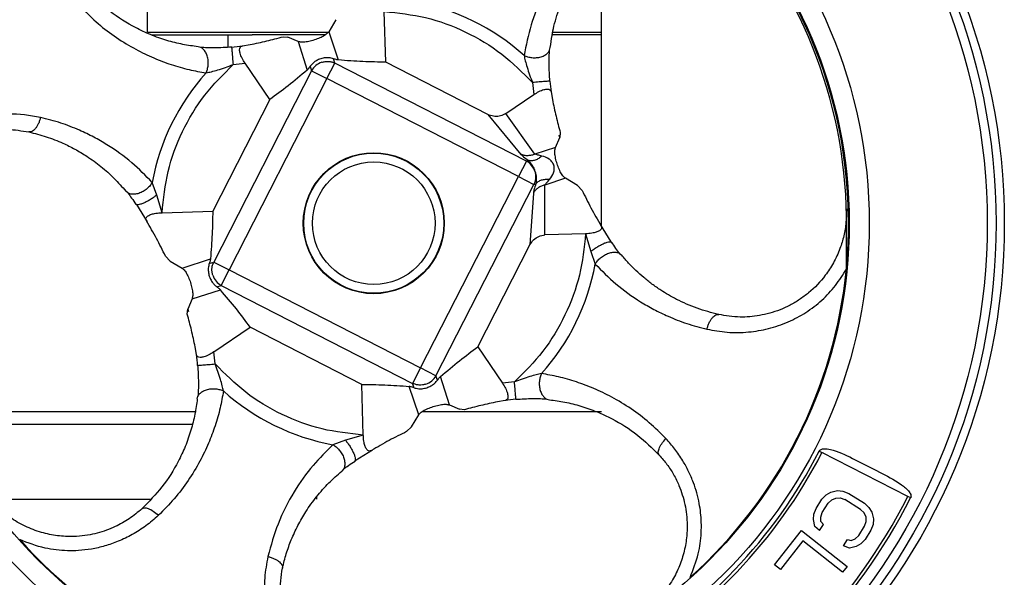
# Model space of a CAD drawing. Header units: millimetres. Extents: x 181 to 1242, y 71 to 1037.
# Tile 29 of 30: x 1129 to 1242, y 604 to 668. Entities that reach past the tile are written whole.
import ezdxf

# ---------------------------------------------------------------- set-up
doc = ezdxf.new("R2010")
doc.units = ezdxf.units.MM

msp = doc.modelspace()

# ---------------------------------------------------------------- linework, layer by layer
at = {"color": 7, "linetype": 'Continuous', "lineweight": 25}
for p, q in [((1144.1, 666.38), (1144.1, 674.38)), ((1195.92, 666.38), (1195.92, 674.38)), ((1171.29, 662.97), (1171.12, 668.76)), ((1165.6, 667.82), (1164.78, 666.45)), ((1144.1, 666.38), (1164.71, 666.38)), ((1144.53, 666.08), (1156.05, 666.08)), ((1153.26, 666.08), (1153.26, 664.67)), ((1164.37, 666.08), (1156.05, 666.08)), ((1159.56, 665.88), (1160.12, 665.82)), ((1161.29, 665.32), (1160.12, 665.82)), ((1164.78, 666.45), (1165.86, 663.22)), ((1195.92, 666.08), (1190.29, 666.08)), ((1190.35, 666.38), (1195.92, 666.38)), ((1195.92, 666.08), (1195.92, 666.38)), ((1195.92, 644.37), (1195.92, 666.08)), ((1150.16, 664.65), (1149.87, 664.73)), ((1154.92, 664.83), (1155.8, 664.98)), ((1161.29, 665.32), (1162.31, 662.07)), ((1190, 664.34), (1190.08, 664.63)), ((1165.48, 662.86), (1165.32, 663.36)), ((1153.86, 662.69), (1155.23, 662.85)), ((1158.05, 658.69), (1155.23, 662.85)), ((1162.66, 662.5), (1162.82, 662)), ((1164.58, 661.1), (1165.48, 662.86)), ((1187.35, 651.68), (1165.48, 662.86)), ((1182.96, 657.01), (1171.29, 662.97)), ((1162.82, 662), (1151.64, 640.14)), ((1162.82, 662), (1164.58, 661.1)), ((1164.58, 661.1), (1153.4, 639.24)), ((1186.44, 649.92), (1164.58, 661.1)), ((1188.04, 660.64), (1188.2, 659.27)), ((1184.99, 657.1), (1188.2, 659.27)), ((1190.17, 659.58), (1190.32, 658.7)), ((1158.05, 658.69), (1151.53, 645.95)), ((1182.96, 657.01), (1186.72, 652.44)), ((1188.31, 652.47), (1184.99, 657.1)), ((1190.67, 653.21), (1191.17, 654.37)), ((1191.22, 654.94), (1191.17, 654.37)), ((1190.67, 653.21), (1188.31, 652.47)), ((1187.35, 651.68), (1186.44, 649.92)), ((1187.57, 651.75), (1187.35, 651.68)), ((1175.26, 628.05), (1186.44, 649.92)), ((1186.44, 649.92), (1188.21, 649.02)), ((1145.14, 647.8), (1144.63, 649.24)), ((1176.44, 649.31), (1176.39, 649.29)), ((1177.02, 627.15), (1188.21, 649.02)), ((1188.21, 649.02), (1188.43, 649.09)), ((1191.8, 649.72), (1189.46, 648.94)), ((1189.47, 643.24), (1189.46, 648.94)), ((1193.17, 648.9), (1191.8, 649.72)), ((1193.17, 648.9), (1193.72, 648.32)), ((1141.84, 648.04), (1141.62, 648.23)), ((1145.74, 645.78), (1145.14, 647.8)), ((1188.15, 648.03), (1187.76, 642.13)), ((1142.82, 646.7), (1142.72, 646.77)), ((1142.82, 646.7), (1144.04, 644.73)), ((1145.74, 645.78), (1151.53, 645.95)), ((1161.92, 644.62), (1161.87, 644.6)), ((1177.92, 644.53), (1177.97, 644.55)), ((1197.03, 642.45), (1195.81, 644.42)), ((1194.11, 643.38), (1189.47, 643.24)), ((1194.11, 643.38), (1194.71, 641.35)), ((1181.8, 630.47), (1187.76, 642.13)), ((1197.03, 642.45), (1197.13, 642.38)), ((1194.71, 641.35), (1195.21, 639.92)), ((1198, 641.11), (1198.23, 640.92)), ((1146.68, 640.26), (1146.13, 640.83)), ((1146.68, 640.26), (1148.05, 639.44)), ((1148.05, 639.44), (1151.28, 640.52)), ((1151.14, 639.98), (1151.64, 640.14)), ((1151.64, 640.14), (1153.4, 639.24)), ((1163.41, 639.84), (1163.46, 639.86)), ((1152.5, 637.48), (1153.4, 639.24)), ((1153.4, 639.24), (1175.26, 628.05)), ((1149.18, 635.94), (1152.43, 636.96)), ((1152, 637.31), (1152.5, 637.48)), ((1152.5, 637.48), (1174.36, 626.29)), ((1149.18, 635.94), (1148.68, 634.78)), ((1148.62, 634.21), (1148.68, 634.78)), ((1151.65, 629.88), (1155.81, 632.7)), ((1168.55, 626.18), (1155.81, 632.7)), ((1149.67, 629.58), (1149.52, 630.45)), ((1151.81, 628.51), (1151.65, 629.88)), ((1181.8, 630.47), (1184.62, 626.3)), ((1175.26, 628.05), (1174.36, 626.29)), ((1177.02, 627.15), (1175.26, 628.05)), ((1174.52, 625.79), (1174.36, 626.29)), ((1177.19, 626.65), (1177.02, 627.15)), ((1178.56, 623.83), (1177.54, 627.09)), ((1185.99, 626.46), (1184.62, 626.3)), ((1168.72, 620.39), (1168.55, 626.18)), ((1175.06, 622.7), (1173.98, 625.94)), ((1149.77, 624.52), (1149.85, 624.82)), ((1184.92, 624.32), (1184.05, 624.18)), ((1189.68, 624.5), (1189.98, 624.42)), ((1120.39, 623.08), (1149.63, 623.08)), ((1175.48, 623.08), (1195.92, 623.08)), ((1178.56, 623.83), (1179.72, 623.33)), ((1180.29, 623.28), (1179.72, 623.33)), ((1174.24, 621.33), (1175.06, 622.7)), ((1174.24, 621.33), (1173.67, 620.78)), ((1166.7, 619.79), (1165.26, 619.29)), ((1168.72, 620.39), (1166.7, 619.79)), ((1167.8, 617.47), (1169.77, 618.69)), ((1220.79, 618.56), (1221.1, 618.4)), ((1230.92, 613.38), (1221.1, 618.4)), ((1167.8, 617.47), (1167.73, 617.37)), ((1221.22, 618.35), (1221.28, 618.31)), ((1166.46, 616.5), (1166.26, 616.27)), ((1222.1, 613.88), (1222.87, 614.05)), ((1222.87, 614.05), (1223.49, 613.98)), ((1223.49, 613.98), (1224.16, 613.73)), ((1126.19, 613.08), (1144.46, 613.08)), ((1163.42, 613.08), (1163.42, 613.38)), ((1220.42, 612), (1221.08, 613.05)), ((1221.08, 613.05), (1221.57, 613.56)), ((1221.57, 613.56), (1222.1, 613.88)), ((1221.8, 612.6), (1222.21, 613)), ((1222.21, 613), (1222.67, 613.2)), ((1222.67, 613.2), (1223.17, 613.21)), ((1223.17, 613.21), (1223.72, 613.02)), ((1225.51, 611.9), (1223.72, 613.02)), ((1224.16, 613.73), (1225.95, 612.6)), ((1231.23, 613.22), (1230.92, 613.38)), ((1220.17, 611.34), (1220.42, 612)), ((1221.14, 611.55), (1221.8, 612.6)), ((1225.92, 611.49), (1225.51, 611.9)), ((1225.95, 612.6), (1226.47, 612.11)), ((1226.47, 612.11), (1226.81, 611.58)), ((1220.12, 610.73), (1220.17, 611.34)), ((1220.3, 609.96), (1220.12, 610.73)), ((1220.96, 611.01), (1221.14, 611.55)), ((1220.98, 610.51), (1220.96, 611.01)), ((1226.13, 611.03), (1225.92, 611.49)), ((1225.97, 609.98), (1226.15, 610.53)), ((1226.15, 610.53), (1226.13, 611.03)), ((1226.81, 611.58), (1226.99, 610.81)), ((1226.99, 610.81), (1226.93, 610.19)), ((1215.69, 605.56), (1218.75, 609.47)), ((1218.75, 609.47), (1223.96, 605.38)), ((1220.83, 609.47), (1220.3, 609.96)), ((1220.83, 609.47), (1221.27, 610.17)), ((1221.27, 610.17), (1220.98, 610.51)), ((1225.31, 608.93), (1225.97, 609.98)), ((1226.69, 609.54), (1226.03, 608.48)), ((1226.93, 610.19), (1226.69, 609.54)), ((1218.9, 608.29), (1216.35, 605.04)), ((1223.45, 604.73), (1218.9, 608.29)), ((1223.57, 607.75), (1224.01, 608.45)), ((1224.01, 608.45), (1224.44, 608.34)), ((1224.44, 608.34), (1224.9, 608.54)), ((1224.9, 608.54), (1225.31, 608.93)), ((1226.03, 608.48), (1225.54, 607.97)), ((1224.24, 607.49), (1223.57, 607.75)), ((1225.01, 607.66), (1224.24, 607.49)), ((1225.54, 607.97), (1225.01, 607.66)), ((1216.35, 605.04), (1215.69, 605.56)), ((1223.96, 605.38), (1223.45, 604.73))]:
    msp.add_line(p, q, dxfattribs=at)
at = {"color": 8, "linetype": 'Continuous', "lineweight": 25}
for p, q in [((1191.17, 654.37), (1191.08, 654.65)), ((1148.68, 634.78), (1148.76, 634.51)), ((1149.3, 621.58), (1121.07, 621.58))]:
    msp.add_line(p, q, dxfattribs=at)
at = {"color": 7, "linetype": 'Continuous', "lineweight": 25}
for radius in [72, 71.06, 70.05, 56.58, 54.29, 8.05, 8, 7]:
    msp.add_circle((1169.92, 644.58), radius, dxfattribs=at)
for centre, radius, start, end in [((1169.92, 644.58), 54.22, 131.7815, 174.4682), ((1169.92, 644.58), 54.22, 354.4679, 43.2876), ((1169.92, 644.58), 54, 358.1786, 40.3435), ((1169.92, 644.58), 25.72, 48.1277, 79.5568), ((1152.02, 684.62), 20, 274.7875, 278.3506), ((1164.6, 661.03), 2.02, 107.8087, 151.5061), ((1169.92, 644.58), 25.72, 138.1277, 169.5568), ((1209.96, 662.48), 20, 184.7875, 188.3506), ((1186.38, 649.9), 2.02, 17.8087, 61.5061), ((1169.92, 644.58), 25.72, 318.1277, 349.5568), ((1153.47, 639.25), 2.02, 197.8087, 241.5061), ((1169.92, 644.58), 54.22, 311.7814, 354.4679), ((1129.88, 626.67), 20, 4.7875, 8.3506), ((1175.25, 628.12), 2.02, 287.8087, 331.5061), ((1169.92, 644.58), 25.72, 228.1277, 259.5568), ((1187.83, 604.54), 20, 94.7875, 98.3506), ((1169.92, 644.58), 57.14, 299.3801, 332.9101), ((1169.92, 644.58), 57.49, 299.3801, 332.9101), ((1169.92, 644.58), 68.51, 299.3801, 332.9101), ((1169.92, 644.58), 68.86, 299.3801, 332.9101), ((1169.92, 644.58), 54.22, 221.7815, 264.4682)]:
    msp.add_arc(centre, radius, start, end, dxfattribs=at)
for points, knots in [([(1200.58, 682.08), (1199.79, 681.68), (1198.29, 680.9), (1196.35, 679.54), (1194.44, 677.92), (1192.6, 675.99), (1190.7, 673.44), (1189.07, 670.5), (1187.76, 667.15), (1187.32, 664.89), (1187.09, 663.73)], [0, 0, 0, 0, 0.0981965, 0.1877075, 0.268675, 0.3890574, 0.5059152, 0.6642681, 0.8275188, 1, 1, 1, 1]), ([(1190.08, 664.63), (1190.14, 665.09), (1190.24, 665.9), (1190.5, 667.13), (1190.81, 668.28), (1191.32, 669.8), (1192.12, 671.62), (1193.24, 673.52), (1194.43, 675.12), (1195.6, 676.44), (1197.24, 677.98), (1199.5, 679.67), (1201.59, 680.62), (1202.65, 681.09)], [0, 0, 0, 0, 0.074518, 0.132333, 0.199797, 0.262001, 0.379391, 0.495869, 0.574893, 0.652252, 0.72814, 0.863506, 1, 1, 1, 1]), ([(1149.87, 664.73), (1149.28, 664.81), (1148.09, 664.97), (1146.28, 665.43), (1144.47, 666.06), (1142.3, 667.08), (1139.84, 668.59), (1138.13, 670.26), (1137.32, 671.06)], [0, 0, 0, 0, 0.13703, 0.277913, 0.422038, 0.555569, 0.786995, 1, 1, 1, 1]), ([(1136.56, 669.18), (1137.18, 668.56), (1138.45, 667.29), (1140.55, 665.73), (1142.68, 664.43), (1144.77, 663.43), (1146.8, 662.67), (1148.8, 662.09), (1150.13, 661.86), (1150.77, 661.74)], [0, 0, 0, 0, 0.145161, 0.295475, 0.449777, 0.59052, 0.726568, 0.866605, 1, 1, 1, 1]), ([(1171.12, 668.76), (1172.71, 668.59), (1175.91, 668.25), (1180.46, 666.54), (1184.65, 664.06), (1186.92, 661.77), (1188.04, 660.64)], [0, 0, 0, 0, 0.24751, 0.5, 0.75249, 1, 1, 1, 1]), ([(1155.8, 664.98), (1156.44, 665.11), (1157.72, 665.37), (1158.95, 665.71), (1159.56, 665.88)], [0, 0, 0, 0, 0.499897, 1, 1, 1, 1]), ([(1164.78, 666.45), (1164.7, 666.35), (1164.54, 666.16), (1164.06, 665.87), (1163.46, 665.61), (1162.82, 665.4), (1162.19, 665.27), (1161.65, 665.23), (1161.41, 665.29), (1161.29, 665.32)], [0, 0, 0, 0, 0.144553, 0.289179, 0.432328, 0.574994, 0.717627, 0.860286, 1, 1, 1, 1]), ([(1153.71, 664.69), (1153.05, 664.65), (1152.05, 664.58), (1150.86, 664.61), (1150.38, 664.64), (1150.14, 664.65)], [0, 0, 0, 0, 0.502691, 0.752111, 1, 1, 1, 1]), ([(1155.23, 662.85), (1155.11, 663.04), (1154.86, 663.42), (1154.64, 663.98), (1154.58, 664.41), (1154.66, 664.69), (1154.79, 664.8), (1154.9, 664.82), (1154.92, 664.83)], [0, 0, 0, 0, 0.206366, 0.413837, 0.597362, 0.765814, 0.944177, 1, 1, 1, 1]), ([(1165.32, 663.36), (1165.15, 663.41), (1164.84, 663.49), (1164.28, 663.47), (1163.75, 663.34), (1163.29, 663.11), (1162.92, 662.82), (1162.75, 662.61), (1162.66, 662.5)], [0, 0, 0, 0, 0.202684, 0.368892, 0.535985, 0.683539, 0.835486, 1, 1, 1, 1]), ([(1165.86, 663.22), (1165.76, 663.24), (1165.61, 663.26), (1165.39, 663.34), (1165.32, 663.36)], [0, 0, 0, 0, 0.704497, 1, 1, 1, 1]), ([(1187.09, 663.73), (1187.13, 663.53), (1187.22, 663.11), (1187.52, 662.06), (1187.82, 661.23), (1188.04, 660.64)], [0, 0, 0, 0, 0.2068176, 0.4409044, 1, 1, 1, 1]), ([(1190.03, 660.79), (1189.99, 661.45), (1189.93, 662.45), (1189.95, 663.63), (1189.98, 664.12), (1190, 664.36)], [0, 0, 0, 0, 0.502691, 0.752111, 1, 1, 1, 1]), ([(1145.74, 645.78), (1145.91, 647.36), (1146.25, 650.56), (1147.96, 655.11), (1150.44, 659.3), (1152.73, 661.57), (1153.86, 662.69)], [0, 0, 0, 0, 0.2475102, 0.5, 0.7524898, 1, 1, 1, 1]), ([(1150.77, 661.74), (1150.97, 661.79), (1151.39, 661.88), (1152.44, 662.17), (1153.27, 662.48), (1153.86, 662.69)], [0, 0, 0, 0, 0.20682, 0.440908, 1, 1, 1, 1]), ([(1162.66, 662.5), (1162.57, 662.37), (1162.43, 662.19), (1162.34, 662.09), (1162.31, 662.07)], [0, 0, 0, 0, 0.705269, 1, 1, 1, 1]), ([(1171.29, 662.97), (1170.44, 662.98), (1168.73, 663.01), (1166.82, 663.15), (1165.86, 663.22)], [0, 0, 0, 0, 0.499797, 1, 1, 1, 1]), ([(1162.31, 662.07), (1161.57, 661.45), (1160.11, 660.22), (1158.73, 659.2), (1158.05, 658.69)], [0, 0, 0, 0, 0.499761, 1, 1, 1, 1]), ([(1188.2, 659.27), (1188.39, 659.39), (1188.77, 659.63), (1189.33, 659.86), (1189.76, 659.92), (1190.04, 659.84), (1190.15, 659.71), (1190.17, 659.6), (1190.17, 659.58)], [0, 0, 0, 0, 0.206366, 0.413837, 0.597362, 0.765813, 0.944177, 1, 1, 1, 1]), ([(1190.32, 658.7), (1190.45, 658.06), (1190.72, 656.78), (1191.05, 655.55), (1191.22, 654.94)], [0, 0, 0, 0, 0.499897, 1, 1, 1, 1]), ([(1131.87, 656.67), (1130.66, 656.87), (1129.11, 657.12), (1127.13, 657), (1126.07, 656.87), (1124.78, 656.61), (1123.3, 656.16), (1121.74, 655.46), (1120.44, 654.68), (1119.34, 653.87), (1118.39, 653.03), (1117.6, 652.19), (1116.95, 651.37), (1116.42, 650.61), (1116.11, 650.07), (1115.95, 649.8)], [0, 0, 0, 0, 0.211573, 0.269834, 0.328289, 0.387212, 0.484936, 0.575589, 0.658694, 0.724356, 0.789837, 0.855498, 0.903783, 0.951909, 1, 1, 1, 1]), ([(1131.87, 656.67), (1131.84, 656.54), (1131.77, 656.29), (1131.62, 655.93), (1131.45, 655.61), (1131.2, 655.27), (1130.88, 655), (1130.65, 655), (1130.54, 655)], [0, 0, 0, 0, 0.129341, 0.262553, 0.397003, 0.529908, 0.780005, 1, 1, 1, 1]), ([(1144.63, 649.24), (1143.87, 650.01), (1142.33, 651.58), (1140.01, 653.24), (1137.95, 654.43), (1136.21, 655.27), (1134.2, 656.07), (1132.65, 656.47), (1131.87, 656.67)], [0, 0, 0, 0, 0.23252, 0.474328, 0.590236, 0.709039, 0.852595, 1, 1, 1, 1]), ([(1184.99, 657.1), (1184.8, 657), (1184.42, 656.79), (1183.75, 656.75), (1183.26, 656.86), (1183.01, 656.98), (1182.96, 657.01)], [0, 0, 0, 0, 0.30368, 0.60705, 0.918841, 1, 1, 1, 1]), ([(1115.95, 642.92), (1115.95, 643.45), (1115.96, 644.49), (1116.23, 646.02), (1116.61, 647.29), (1117.03, 648.3), (1117.43, 649.1), (1117.88, 649.84), (1118.73, 651.06), (1119.72, 652.09), (1120.78, 652.92), (1121.3, 653.29), (1121.84, 653.63), (1122.57, 654.03), (1123.53, 654.47), (1124.7, 654.87), (1126.23, 655.21), (1128.23, 655.38), (1129.73, 655.14), (1130.54, 655)], [0, 0, 0, 0, 0.069613, 0.137513, 0.203728, 0.243942, 0.283111, 0.321245, 0.358355, 0.480661, 0.510093, 0.539058, 0.567566, 0.595627, 0.653781, 0.711321, 0.768351, 0.875081, 1, 1, 1, 1]), ([(1130.54, 655), (1131.2, 654.84), (1132.56, 654.49), (1134.3, 653.8), (1135.83, 653.04), (1137.3, 652.16), (1138.81, 651.06), (1140.3, 649.73), (1141.18, 648.73), (1141.62, 648.23)], [0, 0, 0, 0, 0.140909, 0.286789, 0.400573, 0.520379, 0.676506, 0.838448, 1, 1, 1, 1]), ([(1188.31, 652.47), (1188.19, 652.42), (1187.93, 652.32), (1187.51, 652.28), (1187.1, 652.3), (1186.84, 652.4), (1186.72, 652.44)], [0, 0, 0, 0, 0.243464, 0.495008, 0.749134, 1, 1, 1, 1]), ([(1186.72, 652.44), (1186.81, 652.35), (1187.01, 652.15), (1187.38, 651.89), (1187.57, 651.75)], [0, 0, 0, 0, 0.474645, 1, 1, 1, 1]), ([(1189.13, 652.25), (1189.01, 652.16), (1188.76, 651.95), (1188.35, 651.76), (1187.94, 651.68), (1187.7, 651.73), (1187.57, 651.75)], [0, 0, 0, 0, 0.233947, 0.483689, 0.741996, 1, 1, 1, 1]), ([(1189.13, 652.25), (1188.96, 652.29), (1188.64, 652.37), (1188.42, 652.44), (1188.31, 652.47)], [0, 0, 0, 0, 0.520363, 1, 1, 1, 1]), ([(1189.99, 649.59), (1190.17, 649.82), (1190.42, 650.16), (1190.54, 650.7), (1190.53, 651), (1190.48, 651.22), (1190.39, 651.43), (1190.22, 651.68), (1189.82, 652.04), (1189.41, 652.17), (1189.13, 652.25)], [0, 0, 0, 0, 0.262979, 0.384553, 0.442804, 0.500007, 0.557201, 0.615455, 0.737033, 1, 1, 1, 1]), ([(1191.8, 649.72), (1191.7, 649.8), (1191.5, 649.96), (1191.21, 650.44), (1190.96, 651.03), (1190.75, 651.68), (1190.62, 652.31), (1190.57, 652.85), (1190.64, 653.09), (1190.67, 653.21)], [0, 0, 0, 0, 0.144553, 0.289179, 0.432328, 0.574993, 0.717626, 0.860285, 1, 1, 1, 1]), ([(1187.57, 651.75), (1187.65, 651.67), (1187.79, 651.53), (1188, 651.24), (1188.18, 650.9), (1188.33, 650.53), (1188.43, 650.14), (1188.48, 649.76), (1188.48, 649.39), (1188.45, 649.2), (1188.43, 649.09)], [0, 0, 0, 0, 0.159879, 0.290263, 0.401106, 0.499169, 0.59737, 0.708183, 0.839365, 1, 1, 1, 1]), ([(1188.43, 649.09), (1188.36, 648.86), (1188.21, 648.43), (1188.17, 648.16), (1188.15, 648.03)], [0, 0, 0, 0, 0.5248154, 1, 1, 1, 1]), ([(1189.46, 648.94), (1189.32, 648.9), (1189.05, 648.83), (1188.69, 648.63), (1188.37, 648.36), (1188.22, 648.14), (1188.15, 648.03)], [0, 0, 0, 0, 0.243077, 0.494481, 0.748739, 1, 1, 1, 1]), ([(1188.43, 649.09), (1188.52, 649.18), (1188.69, 649.36), (1189.07, 649.53), (1189.52, 649.62), (1189.83, 649.6), (1189.99, 649.59)], [0, 0, 0, 0, 0.258004, 0.516311, 0.766053, 1, 1, 1, 1]), ([(1189.46, 648.94), (1189.52, 649.03), (1189.66, 649.21), (1189.88, 649.46), (1189.99, 649.59)], [0, 0, 0, 0, 0.4796633, 1, 1, 1, 1]), ([(1141.84, 648.05), (1141.98, 647.86), (1142.26, 647.47), (1142.6, 646.97), (1142.77, 646.72)], [0, 0, 0, 0, 0.496768, 1, 1, 1, 1]), ([(1193.72, 648.32), (1194.04, 647.66), (1194.69, 646.33), (1195.48, 644.98), (1195.88, 644.31)], [0, 0, 0, 0, 0.499802, 1, 1, 1, 1]), ([(1143.96, 644.84), (1143.93, 644.93), (1143.86, 645.11), (1144.04, 645.37), (1144.41, 645.57), (1144.92, 645.71), (1145.38, 645.76), (1145.68, 645.77), (1145.74, 645.78)], [0, 0, 0, 0, 0.200698, 0.40272, 0.576631, 0.732904, 0.944303, 1, 1, 1, 1]), ([(1151.53, 645.95), (1151.52, 645.09), (1151.49, 643.38), (1151.35, 641.47), (1151.28, 640.52)], [0, 0, 0, 0, 0.499797, 1, 1, 1, 1]), ([(1223.9, 646.23), (1223.89, 645.7), (1223.89, 644.66), (1223.62, 643.13), (1223.24, 641.87), (1222.82, 640.85), (1222.42, 640.06), (1221.97, 639.32), (1221.12, 638.1), (1220.13, 637.06), (1219.07, 636.23), (1218.54, 635.86), (1218.01, 635.53), (1217.27, 635.12), (1216.32, 634.68), (1215.14, 634.29), (1213.62, 633.95), (1211.61, 633.77), (1210.11, 634.02), (1209.31, 634.15)], [0, 0, 0, 0, 0.069691, 0.137592, 0.203729, 0.243943, 0.283112, 0.321247, 0.358356, 0.480662, 0.510093, 0.539058, 0.567565, 0.595626, 0.653781, 0.711321, 0.76835, 0.87508, 1, 1, 1, 1]), ([(1146.13, 640.83), (1145.8, 641.5), (1145.16, 642.82), (1144.36, 644.17), (1143.96, 644.84)], [0, 0, 0, 0, 0.499802, 1, 1, 1, 1]), ([(1195.88, 644.31), (1195.92, 644.22), (1195.98, 644.05), (1195.81, 643.78), (1195.44, 643.58), (1194.93, 643.45), (1194.46, 643.39), (1194.17, 643.38), (1194.11, 643.38)], [0, 0, 0, 0, 0.200698, 0.40272, 0.576631, 0.732904, 0.944303, 1, 1, 1, 1]), ([(1194.11, 643.38), (1193.94, 641.79), (1193.6, 638.59), (1191.88, 634.04), (1189.4, 629.85), (1187.12, 627.58), (1185.99, 626.46)], [0, 0, 0, 0, 0.24751, 0.5, 0.75249, 1, 1, 1, 1]), ([(1187.76, 642.13), (1187.89, 642.32), (1188.14, 642.72), (1188.76, 643.13), (1189.23, 643.2), (1189.47, 643.24)], [0, 0, 0, 0, 0.329194, 0.658952, 1, 1, 1, 1]), ([(1198.01, 641.11), (1197.87, 641.3), (1197.58, 641.68), (1197.25, 642.18), (1197.08, 642.43)], [0, 0, 0, 0, 0.496768, 1, 1, 1, 1]), ([(1223.89, 639.35), (1223.9, 640.02), (1223.92, 641.22), (1223.9, 642.36), (1223.9, 642.86)], [0, 0, 0, 0, 0.564939, 1, 1, 1, 1]), ([(1209.31, 634.15), (1208.47, 634.37), (1206.76, 634.82), (1204.58, 635.8), (1202.91, 636.77), (1201.68, 637.62), (1200.73, 638.38), (1199.85, 639.17), (1199.01, 640.01), (1198.49, 640.62), (1198.23, 640.92)], [0, 0, 0, 0, 0.17729, 0.362716, 0.520177, 0.615623, 0.711612, 0.807653, 0.902821, 1, 1, 1, 1]), ([(1151.14, 639.98), (1151.09, 639.81), (1151.01, 639.5), (1151.03, 638.93), (1151.16, 638.41), (1151.39, 637.95), (1151.68, 637.57), (1151.89, 637.4), (1152, 637.31)], [0, 0, 0, 0, 0.202683, 0.368892, 0.535986, 0.683542, 0.835491, 1, 1, 1, 1]), ([(1151.28, 640.52), (1151.26, 640.41), (1151.24, 640.26), (1151.16, 640.04), (1151.14, 639.98)], [0, 0, 0, 0, 0.704482, 1, 1, 1, 1]), ([(1195.21, 639.92), (1195.97, 639.14), (1197.52, 637.57), (1199.84, 635.91), (1201.89, 634.72), (1203.64, 633.88), (1205.65, 633.08), (1207.19, 632.68), (1207.97, 632.48)], [0, 0, 0, 0, 0.23252, 0.474328, 0.590236, 0.709039, 0.852595, 1, 1, 1, 1]), ([(1148.05, 639.44), (1148.15, 639.36), (1148.34, 639.19), (1148.63, 638.71), (1148.89, 638.12), (1149.1, 637.47), (1149.23, 636.85), (1149.27, 636.3), (1149.21, 636.06), (1149.18, 635.94)], [0, 0, 0, 0, 0.144553, 0.289179, 0.432328, 0.574993, 0.717626, 0.860285, 1, 1, 1, 1]), ([(1207.97, 632.48), (1208.73, 632.34), (1210.27, 632.06), (1212.65, 632.1), (1215.01, 632.49), (1217.22, 633.24), (1219.29, 634.34), (1221.11, 635.74), (1222.7, 637.41), (1223.49, 638.7), (1223.89, 639.35)], [0, 0, 0, 0, 0.133627, 0.270365, 0.396097, 0.523499, 0.643968, 0.764612, 0.882464, 1, 1, 1, 1]), ([(1152.43, 636.96), (1152.36, 637.03), (1152.25, 637.14), (1152.06, 637.27), (1152, 637.31)], [0, 0, 0, 0, 0.70448, 1, 1, 1, 1]), ([(1155.81, 632.7), (1155.3, 633.39), (1154.28, 634.76), (1153.05, 636.23), (1152.43, 636.96)], [0, 0, 0, 0, 0.499797, 1, 1, 1, 1]), ([(1149.52, 630.45), (1149.39, 631.09), (1149.13, 632.37), (1148.79, 633.6), (1148.62, 634.21)], [0, 0, 0, 0, 0.499897, 1, 1, 1, 1]), ([(1207.97, 632.48), (1208.01, 632.61), (1208.08, 632.87), (1208.23, 633.22), (1208.4, 633.55), (1208.65, 633.88), (1208.97, 634.15), (1209.2, 634.15), (1209.31, 634.15)], [0, 0, 0, 0, 0.129341, 0.262553, 0.397003, 0.529908, 0.780005, 1, 1, 1, 1]), ([(1151.65, 629.88), (1151.46, 629.76), (1151.08, 629.52), (1150.52, 629.3), (1150.09, 629.23), (1149.81, 629.31), (1149.7, 629.45), (1149.68, 629.55), (1149.67, 629.58)], [0, 0, 0, 0, 0.206366, 0.413837, 0.597362, 0.765814, 0.944177, 1, 1, 1, 1]), ([(1177.54, 627.09), (1178.27, 627.7), (1179.74, 628.93), (1181.11, 629.95), (1181.8, 630.47)], [0, 0, 0, 0, 0.499761, 1, 1, 1, 1]), ([(1152.76, 625.43), (1152.71, 625.62), (1152.62, 626.04), (1152.33, 627.09), (1152.02, 627.92), (1151.81, 628.51)], [0, 0, 0, 0, 0.20682, 0.440908, 1, 1, 1, 1]), ([(1168.72, 620.39), (1167.14, 620.56), (1163.94, 620.9), (1159.39, 622.62), (1155.2, 625.1), (1152.93, 627.38), (1151.81, 628.51)], [0, 0, 0, 0, 0.24751, 0.5, 0.75249, 1, 1, 1, 1]), ([(1149.81, 628.37), (1149.85, 627.7), (1149.91, 626.71), (1149.89, 625.52), (1149.86, 625.04), (1149.85, 624.8)], [0, 0, 0, 0, 0.502691, 0.752111, 1, 1, 1, 1]), ([(1189.07, 627.41), (1188.88, 627.37), (1188.46, 627.27), (1187.41, 626.98), (1186.58, 626.68), (1185.99, 626.46)], [0, 0, 0, 0, 0.2068203, 0.4409079, 1, 1, 1, 1]), ([(1203.29, 619.98), (1202.66, 620.6), (1201.39, 621.86), (1199.3, 623.43), (1197.17, 624.72), (1195.07, 625.73), (1193.04, 626.49), (1191.05, 627.06), (1189.72, 627.3), (1189.07, 627.41)], [0, 0, 0, 0, 0.145161, 0.295475, 0.449777, 0.59052, 0.726568, 0.866605, 1, 1, 1, 1]), ([(1174.52, 625.79), (1174.69, 625.75), (1175, 625.66), (1175.57, 625.68), (1176.09, 625.82), (1176.55, 626.05), (1176.93, 626.33), (1177.1, 626.54), (1177.19, 626.65)], [0, 0, 0, 0, 0.202684, 0.368892, 0.535985, 0.683539, 0.835487, 1, 1, 1, 1]), ([(1177.19, 626.65), (1177.28, 626.78), (1177.41, 626.97), (1177.51, 627.06), (1177.54, 627.09)], [0, 0, 0, 0, 0.705268, 1, 1, 1, 1]), ([(1184.62, 626.3), (1184.74, 626.11), (1184.98, 625.73), (1185.2, 625.17), (1185.27, 624.74), (1185.19, 624.46), (1185.05, 624.35), (1184.95, 624.33), (1184.92, 624.32)], [0, 0, 0, 0, 0.206366, 0.413837, 0.597362, 0.765814, 0.944177, 1, 1, 1, 1]), ([(1152.76, 625.43), (1152.64, 624.78), (1152.41, 623.45), (1151.83, 621.46), (1151.07, 619.43), (1150.07, 617.33), (1148.77, 615.2), (1147.21, 613.11), (1145.94, 611.84), (1145.32, 611.21)], [0, 0, 0, 0, 0.133395, 0.273432, 0.40948, 0.550223, 0.704525, 0.854839, 1, 1, 1, 1]), ([(1168.55, 626.18), (1169.41, 626.17), (1171.12, 626.14), (1173.03, 626.01), (1173.98, 625.94)], [0, 0, 0, 0, 0.499797, 1, 1, 1, 1]), ([(1174.52, 625.79), (1174.37, 625.84), (1174.15, 625.91), (1174.02, 625.93), (1173.98, 625.94)], [0, 0, 0, 0, 0.705268, 1, 1, 1, 1]), ([(1149.77, 624.52), (1149.69, 623.94), (1149.53, 622.74), (1149.07, 620.93), (1148.44, 619.13), (1147.42, 616.95), (1145.91, 614.5), (1144.24, 612.79), (1143.44, 611.97)], [0, 0, 0, 0, 0.13703, 0.277913, 0.421941, 0.555569, 0.786995, 1, 1, 1, 1]), ([(1184.05, 624.18), (1183.41, 624.05), (1182.13, 623.78), (1180.9, 623.45), (1180.29, 623.28)], [0, 0, 0, 0, 0.499897, 1, 1, 1, 1]), ([(1186.13, 624.47), (1186.8, 624.51), (1187.79, 624.57), (1188.98, 624.55), (1189.46, 624.52), (1189.7, 624.5)], [0, 0, 0, 0, 0.502691, 0.752111, 1, 1, 1, 1]), ([(1189.98, 624.42), (1190.56, 624.34), (1191.76, 624.18), (1193.57, 623.72), (1195.37, 623.09), (1197.55, 622.08), (1200, 620.57), (1201.71, 618.9), (1202.53, 618.09)], [0, 0, 0, 0, 0.13703, 0.277913, 0.421941, 0.555569, 0.786995, 1, 1, 1, 1]), ([(1175.06, 622.7), (1175.14, 622.8), (1175.3, 623), (1175.79, 623.29), (1176.38, 623.54), (1177.03, 623.75), (1177.65, 623.88), (1178.2, 623.93), (1178.44, 623.86), (1178.56, 623.83)], [0, 0, 0, 0, 0.144553, 0.289179, 0.432328, 0.574994, 0.717627, 0.860286, 1, 1, 1, 1]), ([(1173.67, 620.78), (1173, 620.46), (1171.68, 619.81), (1170.33, 619.01), (1169.66, 618.62)], [0, 0, 0, 0, 0.499802, 1, 1, 1, 1]), ([(1169.66, 618.62), (1169.57, 618.58), (1169.39, 618.52), (1169.13, 618.69), (1168.93, 619.06), (1168.79, 619.57), (1168.74, 620.04), (1168.73, 620.33), (1168.72, 620.39)], [0, 0, 0, 0, 0.200698, 0.40272, 0.576631, 0.732904, 0.944303, 1, 1, 1, 1]), ([(1202.53, 618.09), (1202.48, 618.18), (1202.37, 618.36), (1202.47, 618.83), (1202.76, 619.4), (1203.11, 619.79), (1203.29, 619.98)], [0, 0, 0, 0, 0.221954, 0.472678, 0.738502, 1, 1, 1, 1]), ([(1206.05, 604.14), (1206.4, 605.03), (1206.9, 606.29), (1207.21, 608.02), (1207.33, 609.22), (1207.34, 610.75), (1207.13, 612.69), (1206.58, 614.64), (1205.89, 616.25), (1205.18, 617.54), (1204.33, 618.81), (1203.63, 619.59), (1203.29, 619.98)], [0, 0, 0, 0, 0.161243, 0.230161, 0.298907, 0.367827, 0.493076, 0.637289, 0.721301, 0.804728, 0.902868, 1, 1, 1, 1]), ([(1165.26, 619.29), (1164.49, 618.52), (1162.86, 616.92), (1160.74, 613.92), (1158.93, 610.46), (1158.18, 607.79), (1157.83, 606.52)], [0, 0, 0, 0, 0.233526, 0.491681, 0.759814, 1, 1, 1, 1]), ([(1220.79, 618.56), (1220.82, 618.6), (1220.88, 618.69), (1221.06, 618.78), (1221.46, 618.86), (1222.7, 618.65), (1224.58, 617.75), (1227.05, 616.47), (1228.96, 615.51), (1230.13, 614.77), (1230.66, 614.35), (1231, 614.01), (1231.2, 613.71), (1231.27, 613.51), (1231.28, 613.34), (1231.24, 613.25), (1231.23, 613.22)], [0, 0, 0, 0, 0.011926, 0.024824, 0.047596, 0.112364, 0.332132, 0.549539, 0.77323, 0.841449, 0.889052, 0.939205, 0.959265, 0.979461, 0.990587, 1, 1, 1, 1]), ([(1166.45, 616.49), (1166.64, 616.63), (1167.03, 616.92), (1167.53, 617.25), (1167.78, 617.42)], [0, 0, 0, 0, 0.496768, 1, 1, 1, 1]), ([(1202.53, 618.09), (1202.83, 617.75), (1203.42, 617.07), (1204.17, 615.89), (1204.75, 614.72), (1205.17, 613.57), (1205.46, 612.47), (1205.72, 610.91), (1205.74, 609.4), (1205.56, 608), (1205.38, 607.14), (1205.06, 606), (1204.5, 604.6), (1203.52, 602.97), (1202.21, 601.38), (1201.08, 600.51), (1200.5, 600.07)], [0, 0, 0, 0, 0.073088, 0.145197, 0.216506, 0.272106, 0.328278, 0.385102, 0.503177, 0.544302, 0.586309, 0.629218, 0.711901, 0.799151, 0.897827, 1, 1, 1, 1]), ([(1159.49, 605.19), (1159.63, 605.75), (1159.91, 606.87), (1160.51, 608.49), (1161.25, 610.09), (1162.2, 611.75), (1163.38, 613.38), (1164.75, 614.94), (1165.77, 615.83), (1166.26, 616.27)], [0, 0, 0, 0, 0.117072, 0.236756, 0.367496, 0.503203, 0.669332, 0.839195, 1, 1, 1, 1]), ([(1143.44, 611.97), (1142.98, 611.58), (1142.06, 610.8), (1140.65, 610.02), (1139.4, 609.5), (1138.35, 609.17), (1136.8, 608.84), (1135.26, 608.75), (1133.8, 608.88), (1132.89, 609.03), (1131.63, 609.34), (1130.08, 609.93), (1128.33, 610.96), (1126.72, 612.3), (1125.86, 613.42), (1125.42, 614)], [0, 0, 0, 0, 0.0971061, 0.1924545, 0.2466647, 0.301308, 0.3564626, 0.4798035, 0.5227412, 0.5665934, 0.6113815, 0.7067848, 0.8009371, 0.8983077, 1, 1, 1, 1]), ([(1143.44, 611.97), (1143.53, 612.02), (1143.71, 612.12), (1144.17, 612.03), (1144.75, 611.73), (1145.13, 611.39), (1145.32, 611.21)], [0, 0, 0, 0, 0.221954, 0.472678, 0.738502, 1, 1, 1, 1]), ([(1145.32, 611.21), (1144.86, 610.8), (1143.94, 610), (1142.39, 609.01), (1140.82, 608.25), (1139.25, 607.7), (1137.72, 607.35), (1136.28, 607.18), (1134.93, 607.16), (1133.66, 607.25), (1131.8, 607.55), (1130.44, 608.08), (1129.49, 608.45)], [0, 0, 0, 0, 0.11605, 0.227305, 0.333774, 0.429262, 0.520571, 0.607066, 0.680119, 0.753055, 0.826297, 1, 1, 1, 1]), ([(1157.83, 606.52), (1157.68, 605.71), (1157.4, 604.16), (1157.45, 601.73), (1157.87, 599.35), (1158.7, 597.02), (1159.92, 594.85), (1161.26, 593.23), (1162.52, 592.07), (1163.56, 591.27), (1164.32, 590.83), (1164.7, 590.61)], [0, 0, 0, 0, 0.143066, 0.272459, 0.405062, 0.536706, 0.666036, 0.796031, 0.864297, 0.932168, 1, 1, 1, 1]), ([(1157.83, 606.52), (1157.95, 606.49), (1158.21, 606.42), (1158.57, 606.27), (1158.89, 606.1), (1159.23, 605.85), (1159.5, 605.53), (1159.5, 605.3), (1159.49, 605.19)], [0, 0, 0, 0, 0.129338, 0.262549, 0.396998, 0.529903, 0.780002, 1, 1, 1, 1]), ([(1171.58, 590.6), (1170.73, 590.63), (1169.08, 590.68), (1166.71, 591.39), (1164.53, 592.52), (1162.46, 594.23), (1160.69, 596.55), (1159.53, 599.38), (1159.07, 602.37), (1159.35, 604.24), (1159.49, 605.19)], [0, 0, 0, 0, 0.111543, 0.217688, 0.324069, 0.434493, 0.573154, 0.712475, 0.853118, 1, 1, 1, 1])]:
    msp.add_open_spline(points, degree=3, knots=knots, dxfattribs=at)
at = {"color": 8, "linetype": 'Continuous', "lineweight": 25}
for points, knots in [([(1150.77, 661.74), (1150.83, 661.88), (1150.94, 662.16), (1151.02, 662.64), (1151.03, 663.17), (1150.93, 663.69), (1150.74, 664.13), (1150.47, 664.45), (1150.27, 664.62), (1150.16, 664.65), (1150.16, 664.65)], [0, 0, 0, 0, 0.124509, 0.261691, 0.408847, 0.561547, 0.714248, 0.861404, 0.998587, 1, 1, 1, 1]), ([(1187.09, 663.73), (1187.22, 663.67), (1187.5, 663.56), (1187.99, 663.48), (1188.52, 663.47), (1189.03, 663.57), (1189.48, 663.76), (1189.8, 664.03), (1189.97, 664.23), (1190, 664.34), (1190, 664.34)], [0, 0, 0, 0, 0.1245092, 0.2616913, 0.4088463, 0.5615466, 0.7142474, 0.8614035, 0.9985872, 1, 1, 1, 1]), ([(1144.63, 649.24), (1144.55, 649.12), (1144.39, 648.86), (1144.03, 648.51), (1143.59, 648.19), (1143.09, 647.97), (1142.6, 647.86), (1142.18, 647.9), (1141.93, 647.97), (1141.84, 648.04), (1141.84, 648.04)], [0, 0, 0, 0, 0.123537, 0.260306, 0.407578, 0.560724, 0.713871, 0.861145, 0.997918, 1, 1, 1, 1]), ([(1145.14, 647.8), (1145.03, 647.71), (1144.81, 647.54), (1144.42, 647.28), (1144.02, 647.05), (1143.62, 646.86), (1143.27, 646.73), (1143, 646.68), (1142.86, 646.68), (1142.82, 646.7), (1142.82, 646.7)], [0, 0, 0, 0, 0.127208, 0.265307, 0.411756, 0.562768, 0.713779, 0.860228, 0.998326, 1, 1, 1, 1]), ([(1194.71, 641.35), (1194.81, 641.44), (1195.04, 641.61), (1195.42, 641.87), (1195.83, 642.1), (1196.22, 642.3), (1196.57, 642.42), (1196.84, 642.47), (1196.99, 642.48), (1197.03, 642.45), (1197.03, 642.45)], [0, 0, 0, 0, 0.127208, 0.265307, 0.411756, 0.562768, 0.713779, 0.860228, 0.998326, 1, 1, 1, 1]), ([(1195.21, 639.92), (1195.29, 640.04), (1195.46, 640.29), (1195.82, 640.65), (1196.26, 640.96), (1196.75, 641.18), (1197.24, 641.29), (1197.66, 641.26), (1197.92, 641.19), (1198, 641.11), (1198, 641.11)], [0, 0, 0, 0, 0.123537, 0.260306, 0.407578, 0.560724, 0.713871, 0.861145, 0.997918, 1, 1, 1, 1]), ([(1189.07, 627.41), (1189.02, 627.28), (1188.91, 627), (1188.82, 626.51), (1188.82, 625.98), (1188.92, 625.47), (1189.11, 625.02), (1189.37, 624.7), (1189.57, 624.53), (1189.68, 624.5), (1189.68, 624.5)], [0, 0, 0, 0, 0.124509, 0.261691, 0.408847, 0.561547, 0.714248, 0.861404, 0.998587, 1, 1, 1, 1]), ([(1149.85, 624.82), (1149.85, 624.82), (1149.88, 624.93), (1150.05, 625.13), (1150.37, 625.39), (1150.81, 625.58), (1151.33, 625.68), (1151.85, 625.68), (1152.34, 625.59), (1152.62, 625.48), (1152.76, 625.43)], [0, 0, 0, 0, 0.001417, 0.138602, 0.285761, 0.438466, 0.591168, 0.738321, 0.875499, 1, 1, 1, 1]), ([(1166.7, 619.79), (1166.78, 619.69), (1166.96, 619.46), (1167.22, 619.08), (1167.45, 618.67), (1167.64, 618.28), (1167.77, 617.92), (1167.82, 617.66), (1167.82, 617.51), (1167.8, 617.47), (1167.8, 617.47)], [0, 0, 0, 0, 0.127208, 0.265307, 0.411756, 0.562768, 0.713779, 0.860228, 0.998326, 1, 1, 1, 1]), ([(1165.26, 619.29), (1165.38, 619.21), (1165.64, 619.04), (1165.99, 618.68), (1166.31, 618.24), (1166.53, 617.75), (1166.63, 617.26), (1166.6, 616.84), (1166.53, 616.58), (1166.46, 616.5), (1166.46, 616.5)], [0, 0, 0, 0, 0.1235368, 0.260306, 0.4075776, 0.5607237, 0.7138709, 0.8611453, 0.997918, 1, 1, 1, 1])]:
    msp.add_open_spline(points, degree=3, knots=knots, dxfattribs=at)
at = {"color": 7, "linetype": 'Continuous', "lineweight": 25}
for points in [[(1153.69, 664.69), (1153.69, 664.66), (1153.7, 664.6), (1153.73, 664.14), (1153.79, 663.48), (1153.83, 662.95), (1153.86, 662.69)], [(1163.98, 662.96), (1164.11, 662.99), (1164.36, 663.06), (1164.75, 663.06), (1165.13, 663.01), (1165.37, 662.91), (1165.48, 662.86)], [(1190.03, 660.81), (1190, 660.81), (1189.94, 660.8), (1189.48, 660.76), (1188.82, 660.71), (1188.3, 660.67), (1188.04, 660.64)], [(1188.31, 650.52), (1188.34, 650.39), (1188.41, 650.14), (1188.41, 649.75), (1188.35, 649.37), (1188.25, 649.13), (1188.21, 649.02)], [(1151.54, 638.64), (1151.51, 638.76), (1151.44, 639.01), (1151.43, 639.4), (1151.49, 639.78), (1151.59, 640.02), (1151.64, 640.14)], [(1149.81, 628.34), (1149.84, 628.34), (1149.9, 628.35), (1150.36, 628.39), (1151.02, 628.44), (1151.55, 628.49), (1151.81, 628.51)], [(1175.86, 626.19), (1175.74, 626.16), (1175.49, 626.09), (1175.1, 626.09), (1174.72, 626.15), (1174.48, 626.24), (1174.36, 626.29)], [(1186.16, 624.47), (1186.15, 624.5), (1186.15, 624.56), (1186.11, 625.02), (1186.06, 625.68), (1186.01, 626.2), (1185.99, 626.46)]]:
    msp.add_open_spline(points, degree=3, dxfattribs=at)

doc.saveas('drawing.dxf')
